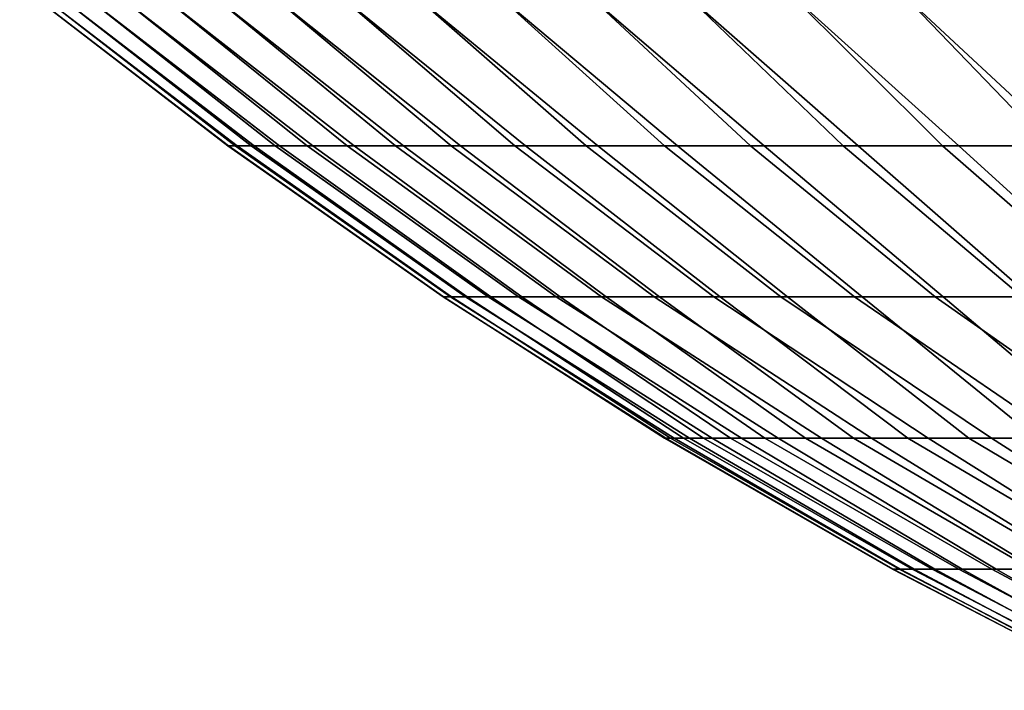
# Model space of a CAD drawing. Header units: metres. Extents: x -109 to 109, y -100 to 58.
# Tile 161 of 256: x -18.51 to -13.6, y -87.48 to -84.14. Entities that reach past the tile are written whole.
import ezdxf

# ---------------------------------------------------------------- set-up
doc = ezdxf.new("R2010")
doc.units = ezdxf.units.M
doc.layers.add('solid_21_062_100_XXX', color=7, linetype='CONTINUOUS')

msp = doc.modelspace()

# ---------------------------------------------------------------- linework, layer by layer
at = {"layer": 'solid_21_062_100_XXX'}
for points in [[(-17.465641, -84.768936, 4.008492), (-17.468826, -84.768936, 4.85491), (-18.505373, -83.969498, 4.948246), (-18.505545, -83.969498, 4.053772)], [(-17.421469, -84.768936, 3.163222), (-17.465641, -84.768936, 4.008492), (-18.505545, -83.969498, 4.053772), (-18.462507, -83.969498, 3.160335)], [(-17.468826, -84.768936, 4.85491), (-17.431017, -84.768936, 5.700489), (-18.46199, -83.969498, 5.841667), (-18.505373, -83.969498, 4.948246)], [(-17.336412, -84.768936, 2.321083), (-17.421469, -84.768936, 3.163222), (-18.462507, -83.969498, 3.160335), (-18.376362, -83.969498, 2.27002)], [(-17.431017, -84.768936, 5.700489), (-17.352301, -84.768936, 6.543244), (-18.3755, -83.969498, 6.731948), (-18.46199, -83.969498, 5.841667)], [(-17.210672, -84.768936, 1.484051), (-17.336412, -84.768936, 2.321083), (-18.376362, -83.969498, 2.27002), (-18.247307, -83.969498, 1.384905)], [(-17.352301, -84.768936, 6.543244), (-17.232862, -84.768936, 7.381199), (-18.246101, -83.969498, 7.617013), (-18.3755, -83.969498, 6.731948)], [(-17.044542, -84.768936, 0.65409), (-17.210672, -84.768936, 1.484051), (-18.247307, -83.969498, 1.384905), (-18.075645, -83.969498, 0.507058)], [(-17.232862, -84.768936, 7.381199), (-17.072985, -84.768936, 8.212386), (-18.0741, -83.969498, 8.494794), (-18.246101, -83.969498, 7.617013)], [(-16.838413, -84.768936, -0.166851), (-17.044542, -84.768936, 0.65409), (-18.075645, -83.969498, 0.507058), (-17.861778, -83.969498, -0.361471)], [(-17.072985, -84.768936, 8.212386), (-16.873039, -84.768936, 9.034855), (-17.859898, -83.969498, 9.36324), (-18.0741, -83.969498, 8.494794)], [(-16.59277, -84.768936, -0.976846), (-16.838413, -84.768936, -0.166851), (-17.861778, -83.969498, -0.361471), (-17.606203, -83.969498, -1.218655)], [(-16.873039, -84.768936, 9.034855), (-16.633499, -84.768936, 9.846676), (-17.603991, -83.969498, 10.220325), (-17.859898, -83.969498, 9.36324)], [(-16.308186, -84.768936, -1.773994), (-16.59277, -84.768936, -0.976846), (-17.606203, -83.969498, -1.218655), (-17.309519, -83.969498, -2.062492)], [(-16.633499, -84.768936, 9.846676), (-16.354923, -84.768936, 10.645944), (-17.30698, -83.969498, 11.064048), (-17.603991, -83.969498, 10.220325)], [(-15.985332, -84.768936, -2.556425), (-16.308186, -84.768936, -1.773994), (-17.309519, -83.969498, -2.062492), (-16.972418, -83.969498, -2.891012)], [(-16.354923, -84.768936, 10.645944), (-16.037966, -84.768936, 11.430782), (-16.969559, -83.969498, 11.892437), (-17.30698, -83.969498, 11.064048)], [(-15.624963, -84.768936, -3.322302), (-15.985332, -84.768936, -2.556425), (-16.972418, -83.969498, -2.891012), (-16.595686, -83.969498, -3.70228)], [(-16.037966, -84.768936, 11.430782), (-15.683372, -84.768936, 12.199349), (-16.592512, -83.969498, 12.703559), (-16.969559, -83.969498, 11.892437)], [(-15.227927, -84.768936, -4.069829), (-15.624963, -84.768936, -3.322302), (-16.595686, -83.969498, -3.70228), (-16.180202, -83.969498, -4.494402)], [(-15.683372, -84.768936, 12.199349), (-15.291973, -84.768936, 12.949843), (-16.176723, -83.969498, 13.495521), (-16.592512, -83.969498, 12.703559)], [(-14.795156, -84.768936, -4.79725), (-15.227927, -84.768936, -4.069829), (-16.180202, -83.969498, -4.494402), (-15.72694, -83.969498, -5.265529)], [(-15.291973, -84.768936, 12.949843), (-14.864687, -84.768936, 13.680501), (-15.723164, -83.969498, 14.266472), (-16.176723, -83.969498, 13.495521)], [(-14.327662, -84.768936, -5.502859), (-14.795156, -84.768936, -4.79725), (-15.72694, -83.969498, -5.265529), (-15.236956, -83.969498, -6.013858)], [(-14.864687, -84.768936, 13.680501), (-14.402518, -84.768936, 14.389607), (-15.23289, -83.969498, 15.014612), (-15.723164, -83.969498, 14.266472)], [(-13.826547, -84.768936, -6.184999), (-14.327662, -84.768936, -5.502859), (-15.236956, -83.969498, -6.013858), (-14.711393, -83.969498, -6.737645)], [(-14.402518, -84.768936, 14.389607), (-13.90655, -84.768936, 15.0755), (-14.707047, -83.969498, 15.738195), (-15.23289, -83.969498, 15.014612)], [(-13.292983, -84.768936, -6.842071), (-13.826547, -84.768936, -6.184999), (-14.711393, -83.969498, -6.737645), (-14.151481, -83.969498, -7.435198)], [(-13.90655, -84.768936, 15.0755), (-13.377947, -84.768936, 15.736569), (-14.146865, -83.969498, 16.435532), (-14.707047, -83.969498, 15.738195)], [(-12.728225, -84.768936, -7.472532), (-13.292983, -84.768936, -6.842071), (-14.151481, -83.969498, -7.435198), (-13.558524, -83.969498, -8.104889)], [(-13.377947, -84.768936, 15.736569), (-12.817949, -84.768936, 16.371264), (-13.55365, -83.969498, 17.104992), (-14.146865, -83.969498, 16.435532)], [(-17.465641, -84.768936, 4.008492), (-16.393858, -85.521469, 4.062542), (-16.3957, -85.521469, 4.856263), (-17.468826, -84.768936, 4.85491)], [(-17.468826, -84.768936, 4.85491), (-16.3957, -85.521469, 4.856263), (-16.359135, -85.521469, 5.649143), (-17.431017, -84.768936, 5.700489)], [(-17.421469, -84.768936, 3.163222), (-16.353617, -85.521469, 3.26984), (-16.393858, -85.521469, 4.062542), (-17.465641, -84.768936, 4.008492)], [(-17.431017, -84.768936, 5.700489), (-16.359135, -85.521469, 5.649143), (-16.28425, -85.521469, 6.439326), (-17.352301, -84.768936, 6.543244)], [(-17.336412, -84.768936, 2.321083), (-16.275066, -85.521469, 2.480014), (-16.353617, -85.521469, 3.26984), (-17.421469, -84.768936, 3.163222)], [(-17.352301, -84.768936, 6.543244), (-16.28425, -85.521469, 6.439326), (-16.171219, -85.521469, 7.224959), (-17.232862, -84.768936, 7.381199)], [(-17.210672, -84.768936, 1.484051), (-16.158392, -85.521469, 1.694913), (-16.275066, -85.521469, 2.480014), (-17.336412, -84.768936, 2.321083)], [(-17.232862, -84.768936, 7.381199), (-16.171219, -85.521469, 7.224959), (-16.020308, -85.521469, 8.004204), (-17.072985, -84.768936, 8.212386)], [(-17.044542, -84.768936, 0.65409), (-16.003868, -85.521469, 0.916377), (-16.158392, -85.521469, 1.694913), (-17.210672, -84.768936, 1.484051)], [(-17.072985, -84.768936, 8.212386), (-16.020308, -85.521469, 8.004204), (-15.831871, -85.521469, 8.775234), (-16.873039, -84.768936, 9.034855)], [(-16.838413, -84.768936, -0.166851), (-15.811855, -85.521469, 0.14623), (-16.003868, -85.521469, 0.916377), (-17.044542, -84.768936, 0.65409)], [(-16.873039, -84.768936, 9.034855), (-15.831871, -85.521469, 8.775234), (-15.606348, -85.521469, 9.536243), (-16.633499, -84.768936, 9.846676)], [(-16.59277, -84.768936, -0.976846), (-15.582805, -85.521469, -0.613726), (-15.811855, -85.521469, 0.14623), (-16.838413, -84.768936, -0.166851)], [(-16.633499, -84.768936, 9.846676), (-15.606348, -85.521469, 9.536243), (-15.344269, -85.521469, 10.28545), (-16.354923, -84.768936, 10.645944)], [(-16.308186, -84.768936, -1.773994), (-15.317252, -85.521469, -1.361708), (-15.582805, -85.521469, -0.613726), (-16.59277, -84.768936, -0.976846)], [(-16.354923, -84.768936, 10.645944), (-15.344269, -85.521469, 10.28545), (-15.046246, -85.521469, 11.021098), (-16.037966, -84.768936, 11.430782)], [(-15.985332, -84.768936, -2.556425), (-15.015821, -85.521469, -2.095966), (-15.317252, -85.521469, -1.361708), (-16.308186, -84.768936, -1.773994)], [(-16.037966, -84.768936, 11.430782), (-15.046246, -85.521469, 11.021098), (-14.712977, -85.521469, 11.741465), (-15.683372, -84.768936, 12.199349)], [(-15.624963, -84.768936, -3.322302), (-14.679214, -85.521469, -2.814779), (-15.015821, -85.521469, -2.095966), (-15.985332, -84.768936, -2.556425)], [(-15.683372, -84.768936, 12.199349), (-14.712977, -85.521469, 11.741465), (-14.345245, -85.521469, 12.444863), (-15.291973, -84.768936, 12.949843)], [(-15.227927, -84.768936, -4.069829), (-14.308223, -85.521469, -3.516464), (-14.679214, -85.521469, -2.814779), (-15.624963, -84.768936, -3.322302)], [(-15.291973, -84.768936, 12.949843), (-14.345245, -85.521469, 12.444863), (-13.94391, -85.521469, 13.129644), (-14.864687, -84.768936, 13.680501)], [(-14.795156, -84.768936, -4.79725), (-13.903715, -85.521469, -4.199376), (-14.308223, -85.521469, -3.516464), (-15.227927, -84.768936, -4.069829)], [(-14.864687, -84.768936, 13.680501), (-13.94391, -85.521469, 13.129644), (-13.509912, -85.521469, 13.794206), (-14.402518, -84.768936, 14.389607)], [(-14.327662, -84.768936, -5.502859), (-13.466639, -85.521469, -4.861917), (-13.903715, -85.521469, -4.199376), (-14.795156, -84.768936, -4.79725)], [(-14.402518, -84.768936, 14.389607), (-13.509912, -85.521469, 13.794206), (-13.044267, -85.521469, 14.43699), (-13.90655, -84.768936, 15.0755)], [(-13.826547, -84.768936, -6.184999), (-12.998017, -85.521469, -5.502534), (-13.466639, -85.521469, -4.861917), (-14.327662, -84.768936, -5.502859)], [(-13.90655, -84.768936, 15.0755), (-13.044267, -85.521469, 14.43699), (-12.548067, -85.521469, 15.056491), (-13.377947, -84.768936, 15.736569)], [(-13.292983, -84.768936, -6.842071), (-12.498948, -85.521469, -6.119726), (-12.998017, -85.521469, -5.502534), (-13.826547, -84.768936, -6.184999)], [(-16.3957, -85.521469, 4.856263), (-15.286369, -86.225609, 4.993175), (-15.244751, -86.225609, 5.728856), (-16.359135, -85.521469, 5.649143)], [(-16.393858, -85.521469, 4.062542), (-15.292505, -86.225609, 4.256343), (-15.286369, -86.225609, 4.993175), (-16.3957, -85.521469, 4.856263)], [(-16.353617, -85.521469, 3.26984), (-15.263145, -86.225609, 3.520072), (-15.292505, -86.225609, 4.256343), (-16.393858, -85.521469, 4.062542)], [(-16.359135, -85.521469, 5.649143), (-15.244751, -86.225609, 5.728856), (-15.167747, -86.225609, 6.461679), (-16.28425, -85.521469, 6.439326)], [(-16.275066, -85.521469, 2.480014), (-15.198358, -86.225609, 2.786068), (-15.263145, -86.225609, 3.520072), (-16.353617, -85.521469, 3.26984)], [(-16.28425, -85.521469, 6.439326), (-15.167747, -86.225609, 6.461679), (-15.055538, -86.225609, 7.189942), (-16.171219, -85.521469, 7.224959)], [(-16.158392, -85.521469, 1.694913), (-15.098292, -86.225609, 2.056037), (-15.198358, -86.225609, 2.786068), (-16.275066, -85.521469, 2.480014)], [(-16.171219, -85.521469, 7.224959), (-15.055538, -86.225609, 7.189942), (-14.908382, -86.225609, 7.911955), (-16.020308, -85.521469, 8.004204)], [(-16.003868, -85.521469, 0.916377), (-14.963182, -86.225609, 1.331673), (-15.098292, -86.225609, 2.056037), (-16.158392, -85.521469, 1.694913)], [(-16.020308, -85.521469, 8.004204), (-14.908382, -86.225609, 7.911955), (-14.726622, -86.225609, 8.626043), (-15.831871, -85.521469, 8.775234)], [(-15.811855, -85.521469, 0.14623), (-14.79334, -86.225609, 0.614657), (-14.963182, -86.225609, 1.331673), (-16.003868, -85.521469, 0.916377)], [(-15.831871, -85.521469, 8.775234), (-14.726622, -86.225609, 8.626043), (-14.510679, -86.225609, 9.330548), (-15.606348, -85.521469, 9.536243)], [(-15.582805, -85.521469, -0.613726), (-14.58916, -86.225609, -0.093347), (-14.79334, -86.225609, 0.614657), (-15.811855, -85.521469, 0.14623)], [(-15.606348, -85.521469, 9.536243), (-14.510679, -86.225609, 9.330548), (-14.261055, -86.225609, 10.023835), (-15.344269, -85.521469, 10.28545)], [(-15.317252, -85.521469, -1.361708), (-14.351117, -86.225609, -0.790695), (-14.58916, -86.225609, -0.093347), (-15.582805, -85.521469, -0.613726)], [(-15.344269, -85.521469, 10.28545), (-14.261055, -86.225609, 10.023835), (-13.97833, -86.225609, 10.704294), (-15.046246, -85.521469, 11.021098)], [(-15.015821, -85.521469, -2.095966), (-14.079763, -86.225609, -1.475768), (-14.351117, -86.225609, -0.790695), (-15.317252, -85.521469, -1.361708)], [(-15.046246, -85.521469, 11.021098), (-13.97833, -86.225609, 10.704294), (-13.663157, -86.225609, 11.370346), (-14.712977, -85.521469, 11.741465)], [(-14.679214, -85.521469, -2.814779), (-13.775728, -86.225609, -2.146977), (-14.079763, -86.225609, -1.475768), (-15.015821, -85.521469, -2.095966)], [(-14.712977, -85.521469, 11.741465), (-13.663157, -86.225609, 11.370346), (-13.316272, -86.225609, 12.020445), (-14.345245, -85.521469, 12.444863)], [(-14.308223, -85.521469, -3.516464), (-13.439717, -86.225609, -2.802763), (-13.775728, -86.225609, -2.146977), (-14.679214, -85.521469, -2.814779)], [(-14.345245, -85.521469, 12.444863), (-13.316272, -86.225609, 12.020445), (-12.938478, -86.225609, 12.653082), (-13.94391, -85.521469, 13.129644)], [(-13.903715, -85.521469, -4.199376), (-13.072512, -86.225609, -3.441604), (-13.439717, -86.225609, -2.802763), (-14.308223, -85.521469, -3.516464)], [(-13.94391, -85.521469, 13.129644), (-12.938478, -86.225609, 12.653082), (-12.530651, -86.225609, 13.266788), (-13.509912, -85.521469, 13.794206)], [(-13.466639, -85.521469, -4.861917), (-12.674963, -86.225609, -4.062018), (-13.072512, -86.225609, -3.441604), (-13.903715, -85.521469, -4.199376)], [(-14.155679, -86.879967, 4.190607), (-14.153762, -86.879967, 4.88265), (-15.286369, -86.225609, 4.993175), (-15.292505, -86.225609, 4.256343)], [(-14.123778, -86.879967, 3.499296), (-14.155679, -86.879967, 4.190607), (-15.292505, -86.225609, 4.256343), (-15.263145, -86.225609, 3.520072)], [(-14.153762, -86.879967, 4.88265), (-14.118033, -86.879967, 5.573774), (-15.244751, -86.225609, 5.728856), (-15.286369, -86.225609, 4.993175)], [(-14.058137, -86.879967, 2.81037), (-14.123778, -86.879967, 3.499296), (-15.263145, -86.225609, 3.520072), (-15.198358, -86.225609, 2.786068)], [(-14.118033, -86.879967, 5.573774), (-14.048577, -86.879967, 6.262326), (-15.167747, -86.225609, 6.461679), (-15.244751, -86.225609, 5.728856)], [(-13.958911, -86.879967, 2.125474), (-14.058137, -86.879967, 2.81037), (-15.198358, -86.225609, 2.786068), (-15.098292, -86.225609, 2.056037)], [(-14.048577, -86.879967, 6.262326), (-13.94556, -86.879967, 6.946661), (-15.055538, -86.225609, 7.189942), (-15.167747, -86.225609, 6.461679)], [(-13.826339, -86.879967, 1.446245), (-13.958911, -86.879967, 2.125474), (-15.098292, -86.225609, 2.056037), (-14.963182, -86.225609, 1.331673)], [(-13.94556, -86.879967, 6.946661), (-13.809228, -86.879967, 7.625146), (-14.908382, -86.225609, 7.911955), (-15.055538, -86.225609, 7.189942)], [(-13.660736, -86.879967, 0.774305), (-13.826339, -86.879967, 1.446245), (-14.963182, -86.225609, 1.331673), (-14.79334, -86.225609, 0.614657)], [(-13.809228, -86.879967, 7.625146), (-13.639906, -86.879967, 8.296159), (-14.726622, -86.225609, 8.626043), (-14.908382, -86.225609, 7.911955)], [(-13.462499, -86.879967, 0.111259), (-13.660736, -86.879967, 0.774305), (-14.79334, -86.225609, 0.614657), (-14.58916, -86.225609, -0.093347)], [(-13.639906, -86.879967, 8.296159), (-13.438, -86.879967, 8.958097), (-14.510679, -86.225609, 9.330548), (-14.726622, -86.225609, 8.626043)], [(-13.2321, -86.879967, -0.541309), (-13.462499, -86.879967, 0.111259), (-14.58916, -86.225609, -0.093347), (-14.351117, -86.225609, -0.790695)], [(-13.438, -86.879967, 8.958097), (-13.203991, -86.879967, 9.609379), (-14.261055, -86.225609, 10.023835), (-14.510679, -86.225609, 9.330548)], [(-12.970091, -86.879967, -1.181839), (-13.2321, -86.879967, -0.541309), (-14.351117, -86.225609, -0.790695), (-14.079763, -86.225609, -1.475768)], [(-13.203991, -86.879967, 9.609379), (-12.938438, -86.879967, 10.248448), (-13.97833, -86.225609, 10.704294), (-14.261055, -86.225609, 10.023835)], [(-12.677097, -86.879967, -1.808802), (-12.970091, -86.879967, -1.181839), (-14.079763, -86.225609, -1.475768), (-13.775728, -86.225609, -2.146977)], [(-12.641976, -86.879967, 10.873778), (-13.663157, -86.225609, 11.370346), (-13.97833, -86.225609, 10.704294), (-12.938438, -86.879967, 10.248448)], [(-12.353819, -86.879967, -2.4207), (-12.677097, -86.879967, -1.808802), (-13.775728, -86.225609, -2.146977), (-13.439717, -86.225609, -2.802763)], [(-12.315314, -86.879967, 11.483876), (-13.316272, -86.225609, 12.020445), (-13.663157, -86.225609, 11.370346), (-12.641976, -86.879967, 10.873778)], [(-12.989847, -87.483253, 4.10876), (-12.993663, -87.483253, 4.725303), (-14.153762, -86.879967, 4.88265), (-14.155679, -86.879967, 4.190607)], [(-12.956794, -87.483253, 3.493093), (-12.989847, -87.483253, 4.10876), (-14.155679, -86.879967, 4.190607), (-14.123778, -86.879967, 3.499296)], [(-12.993663, -87.483253, 4.725303), (-12.968231, -87.483253, 5.341332), (-14.118033, -86.879967, 5.573774), (-14.153762, -86.879967, 4.88265)], [(-12.894576, -87.483253, 2.879686), (-12.956794, -87.483253, 3.493093), (-14.123778, -86.879967, 3.499296), (-14.058137, -86.879967, 2.81037)], [(-12.968231, -87.483253, 5.341332), (-12.91361, -87.483253, 5.955462), (-14.048577, -86.879967, 6.262326), (-14.118033, -86.879967, 5.573774)], [(-12.803335, -87.483253, 2.269921), (-12.894576, -87.483253, 2.879686), (-14.058137, -86.879967, 2.81037), (-13.958911, -86.879967, 2.125474)], [(-12.91361, -87.483253, 5.955462), (-12.829923, -87.483253, 6.56631), (-13.94556, -86.879967, 6.946661), (-14.048577, -86.879967, 6.262326)], [(-12.683275, -87.483253, 1.665169), (-12.803335, -87.483253, 2.269921), (-13.958911, -86.879967, 2.125474), (-13.826339, -86.879967, 1.446245)], [(-12.829923, -87.483253, 6.56631), (-12.717358, -87.483253, 7.172502), (-13.809228, -86.879967, 7.625146), (-13.94556, -86.879967, 6.946661)], [(-12.534668, -87.483253, 1.066792), (-12.683275, -87.483253, 1.665169), (-13.826339, -86.879967, 1.446245), (-13.660736, -86.879967, 0.774305)], [(-12.717358, -87.483253, 7.172502), (-12.576167, -87.483253, 7.772672), (-13.639906, -86.879967, 8.296159), (-13.809228, -86.879967, 7.625146)], [(-12.357847, -87.483253, 0.476137), (-12.534668, -87.483253, 1.066792), (-13.660736, -86.879967, 0.774305), (-13.462499, -86.879967, 0.111259)], [(-12.576167, -87.483253, 7.772672), (-12.40667, -87.483253, 8.36547), (-13.438, -86.879967, 8.958097), (-13.639906, -86.879967, 8.296159)]]:
    msp.add_3dface(points, dxfattribs=at)

doc.saveas('drawing.dxf')
